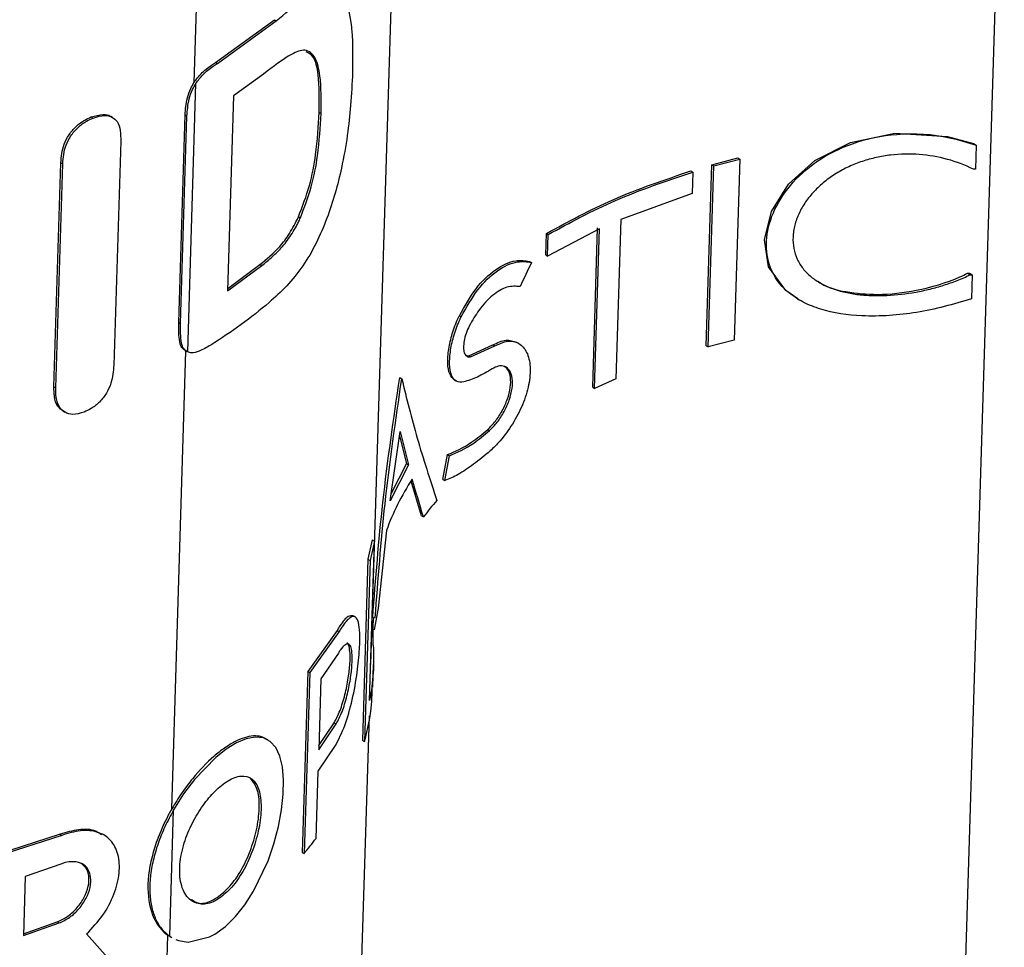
# Paper-space layout '1012-790 Hybird 2way' of a CAD drawing. Header units: millimetres. Extents: x 51 to 2966, y 67 to 3970.
# Tile 112 of 116: x 2514 to 2591, y 2897 to 2970. Entities that reach past the tile are written whole.
import ezdxf

# ---------------------------------------------------------------- set-up
doc = ezdxf.new("R2010")
doc.units = ezdxf.units.MM

psp = doc.layouts.new('1012-790 Hybird 2way')

# ---------------------------------------------------------------- linework, layer by layer
at = {"color": 8, "linetype": 'Continuous', "lineweight": 25}
for p, q in [((2527.689, 2964.871), (2533.445, 3151.915)), ((2584.748, 2778.174), (2591.401, 2994.345)), ((2525.931, 2907.751), (2527.039, 2943.749))]:
    psp.add_line(p, q, dxfattribs=at)
at = {"color": 7, "linetype": 'Continuous', "lineweight": 25}
for p, q in [((2541.596, 2919.097), (2543.416, 2978.216)), ((2529.372, 2966.441), (2534.009, 2969.798)), ((2529.513, 2966.359), (2534.152, 2969.715)), ((2534.009, 2969.798), (2534.152, 2969.715)), ((2529.372, 2966.441), (2529.513, 2966.359)), ((2533.147, 2965.52), (2530.793, 2963.8)), ((2527.18, 2943.673), (2527.83, 2964.79)), ((2530.793, 2963.8), (2530.322, 2948.482)), ((2519.599, 2962.152), (2519.744, 2962.068)), ((2521.271, 2962.112), (2521.128, 2962.195)), ((2526.477, 2945.991), (2526.979, 2962.307)), ((2526.618, 2945.909), (2527.12, 2962.226)), ((2526.979, 2962.307), (2527.12, 2962.226)), ((2537.521, 2962.502), (2537.67, 2962.416)), ((2521.915, 2960.249), (2521.373, 2942.633)), ((2588.99, 2960.055), (2589.191, 2959.939)), ((2589.191, 2959.939), (2589.133, 2958.039)), ((2568.397, 2958.392), (2570.445, 2958.932)), ((2568.547, 2958.306), (2570.597, 2958.844)), ((2570.597, 2958.844), (2570.159, 2944.615)), ((2570.445, 2958.932), (2570.597, 2958.844)), ((2516.663, 2940.94), (2517.205, 2958.557)), ((2516.809, 2940.856), (2517.351, 2958.472)), ((2517.205, 2958.557), (2517.351, 2958.472)), ((2566.753, 2957.907), (2566.901, 2957.822)), ((2567.959, 2944.163), (2568.397, 2958.392)), ((2568.109, 2944.077), (2568.547, 2958.306)), ((2568.397, 2958.392), (2568.547, 2958.306)), ((2589.133, 2958.039), (2588.966, 2958.039)), ((2566.901, 2957.822), (2566.848, 2956.13)), ((2566.848, 2956.13), (2561.25, 2954.099)), ((2535.894, 2954.295), (2536.04, 2954.211)), ((2561.25, 2954.099), (2560.864, 2941.563)), ((2559.562, 2953.351), (2555.482, 2951.218)), ((2559.034, 2940.897), (2559.42, 2953.433)), ((2559.176, 2940.815), (2559.562, 2953.351)), ((2555.341, 2951.3), (2555.393, 2952.992)), ((2555.393, 2952.992), (2555.535, 2952.91)), ((2555.482, 2951.218), (2555.535, 2952.91)), ((2555.341, 2951.3), (2555.482, 2951.218)), ((2530.322, 2948.482), (2533.008, 2950.465)), ((2530.328, 2948.673), (2532.864, 2950.548)), ((2532.864, 2950.548), (2533.008, 2950.465)), ((2554.073, 2950.801), (2554.215, 2950.719)), ((2588.51, 2949.858), (2588.676, 2949.858)), ((2588.51, 2949.858), (2588.71, 2949.742)), ((2588.676, 2949.858), (2588.877, 2949.742)), ((2588.877, 2949.742), (2588.819, 2947.842)), ((2575.149, 2947.839), (2575.31, 2947.746)), ((2548.548, 2946.528), (2548.694, 2946.444)), ((2526.477, 2945.991), (2526.618, 2945.909)), ((2549.278, 2943.383), (2551.19, 2944.228)), ((2549.423, 2943.3), (2551.333, 2944.145)), ((2551.19, 2944.228), (2551.333, 2944.145)), ((2553.21, 2944.345), (2553.068, 2944.427)), ((2567.959, 2944.163), (2568.109, 2944.077)), ((2570.159, 2944.615), (2568.109, 2944.077)), ((2526.961, 2943.794), (2527.103, 2943.712)), ((2549.278, 2943.383), (2549.423, 2943.3)), ((2543.857, 2941.656), (2544.019, 2941.563)), ((2516.663, 2940.94), (2516.809, 2940.856)), ((2548.163, 2941.463), (2548.309, 2941.378)), ((2559.034, 2940.897), (2559.176, 2940.815)), ((2560.864, 2941.563), (2559.176, 2940.815)), ((2517.366, 2939.037), (2517.512, 2938.953)), ((2543.109, 2931.972), (2543.892, 2937.434)), ((2543.841, 2937.081), (2544.383, 2934.902)), ((2543.892, 2937.434), (2544.54, 2934.811)), ((2550.779, 2937.587), (2550.922, 2937.505)), ((2547.256, 2933.648), (2547.613, 2935.607)), ((2547.403, 2933.563), (2547.76, 2935.522)), ((2547.613, 2935.607), (2547.76, 2935.522)), ((2544.54, 2934.811), (2543.109, 2931.972)), ((2544.383, 2934.902), (2543.193, 2932.561)), ((2544.383, 2934.902), (2544.54, 2934.811)), ((2545.572, 2930.802), (2544.765, 2933.525)), ((2547.256, 2933.648), (2547.403, 2933.563)), ((2545.572, 2930.802), (2545.723, 2930.715)), ((2542.815, 2929.645), (2542.163, 2923.535)), ((2541.696, 2928.918), (2541.355, 2927.392)), ((2541.492, 2916.276), (2541.877, 2928.812)), ((2541.877, 2928.812), (2541.53, 2927.291)), ((2541.696, 2928.918), (2541.877, 2928.812)), ((2541.355, 2927.392), (2540.917, 2913.164)), ((2541.53, 2927.291), (2541.092, 2913.062)), ((2541.355, 2927.392), (2541.53, 2927.291)), ((2542.163, 2923.535), (2541.843, 2921.833)), ((2540.357, 2922.847), (2540.193, 2922.941)), ((2541.711, 2922.83), (2541.813, 2922.771)), ((2538.93, 2921.784), (2536.626, 2918.564)), ((2539.087, 2921.694), (2536.776, 2918.477)), ((2538.93, 2921.784), (2539.087, 2921.694)), ((2539.035, 2920.001), (2537.658, 2917.968)), ((2536.626, 2918.564), (2536.188, 2904.335)), ((2536.776, 2918.477), (2536.338, 2904.249)), ((2536.626, 2918.564), (2536.776, 2918.477)), ((2541.742, 2917.316), (2541.796, 2919.095)), ((2537.658, 2917.968), (2537.487, 2912.403)), ((2537.497, 2912.731), (2538.707, 2914.527)), ((2538.707, 2914.527), (2538.864, 2914.436)), ((2540.793, 2892.993), (2541.472, 2915.068)), ((2537.487, 2912.403), (2538.864, 2914.436)), ((2533.476, 2913.184), (2533.331, 2913.268)), ((2540.917, 2913.164), (2541.092, 2913.062)), ((2537.435, 2910.71), (2538.812, 2912.744)), ((2537.272, 2905.432), (2537.435, 2910.71)), ((2525.766, 2897.736), (2526.072, 2907.67)), ((2517.142, 2905.758), (2510.858, 2903.727)), ((2517.287, 2905.674), (2511.008, 2903.64)), ((2517.142, 2905.758), (2517.287, 2905.674)), ((2520.578, 2905.702), (2520.435, 2905.784)), ((2536.188, 2904.335), (2536.338, 2904.249)), ((2517.218, 2903.418), (2514.401, 2902.428)), ((2514.401, 2902.428), (2514.259, 2897.794)), ((2514.259, 2897.794), (2517.075, 2898.783)), ((2514.263, 2897.931), (2516.93, 2898.867)), ((2516.93, 2898.867), (2517.075, 2898.783)), ((2522.731, 2893.997), (2519.232, 2897.921)), ((2524.829, 2871.97), (2525.625, 2897.818)), ((2525.625, 2897.818), (2525.803, 2897.731)), ((2525.766, 2897.736), (2525.945, 2897.649)), ((2525.793, 2897.712), (2525.935, 2897.63))]:
    psp.add_line(p, q, dxfattribs=at)
at = {"color": 7, "linetype": 'Continuous', "lineweight": 25, "flags": 128}
for points in [[(2575.163, 2947.861), (2574.209, 2948.502), (2572.864, 2950.376), (2572.541, 2952.495), (2573.085, 2954.715), (2574.426, 2956.86), (2576.512, 2958.739), (2579.304, 2960.155), (2582.792, 2960.888), (2586.921, 2960.628), (2588.99, 2960.055), (2588.99, 2960.055)], [(2526.259, 2897.496), (2526.452, 2897.402), (2527.222, 2897.277), (2528.898, 2897.682), (2529.318, 2897.912), (2530.143, 2898.513), (2530.937, 2899.29), (2531.682, 2900.219), (2532.362, 2901.273), (2533.498, 2903.66), (2533.962, 2905.011), (2534.318, 2906.361), (2534.563, 2907.673), (2534.696, 2908.912), (2534.717, 2910.047), (2534.625, 2911.049), (2534.419, 2911.896), (2534.101, 2912.569), (2533.672, 2913.052), (2533.133, 2913.332), (2532.492, 2913.402), (2531.781, 2913.267), (2531.017, 2912.943), (2530.215, 2912.449), (2529.39, 2911.798), (2527.717, 2910.058), (2526.865, 2908.926), (2526.072, 2907.67), (2526.072, 2907.67)]]:
    psp.add_lwpolyline(points, dxfattribs=at)
at = {"color": 7, "linetype": 'Continuous', "lineweight": 25}
for points, knots in [([(2534.152, 2969.715), (2534.829, 2970.273), (2535.843, 2971.11), (2537.027, 2971.932), (2537.883, 2972.332), (2538.342, 2972.279), (2538.589, 2972.25)], [0, 0, 0, 0, 0.383581, 0.575307, 0.771534, 1, 1, 1, 1]), ([(2539.168, 2971.897), (2539.17, 2971.895), (2539.372, 2971.773), (2539.633, 2971.222), (2539.939, 2970.218), (2540.173, 2968.477), (2540.156, 2966.792), (2540.145, 2965.661)], [0, 0, 0, 0, 0.001953, 0.200591, 0.39435, 0.593113, 1, 1, 1, 1]), ([(2537.67, 2962.416), (2537.684, 2963.467), (2537.707, 2965.189), (2537.263, 2966.898), (2536.507, 2967.575), (2535.105, 2967.04), (2533.909, 2966.111), (2533.147, 2965.52)], [0, 0, 0, 0, 0.260579, 0.426994, 0.593902, 0.741502, 1, 1, 1, 1]), ([(2537.521, 2962.502), (2537.529, 2963.539), (2537.542, 2965.237), (2537.188, 2966.909), (2536.703, 2967.174), (2536.506, 2967.282)], [0, 0, 0, 0, 0.481898, 0.789649, 1, 1, 1, 1]), ([(2527.689, 2964.871), (2527.864, 2965.105), (2528.28, 2965.657), (2528.885, 2966.118), (2529.263, 2966.369), (2529.372, 2966.441)], [0, 0, 0, 0, 0.342826, 0.811796, 1, 1, 1, 1]), ([(2527.83, 2964.79), (2528.006, 2965.023), (2528.422, 2965.576), (2529.027, 2966.036), (2529.405, 2966.287), (2529.513, 2966.359)], [0, 0, 0, 0, 0.342829, 0.811815, 1, 1, 1, 1]), ([(2540.145, 2965.661), (2540.107, 2964.807), (2540.038, 2963.241), (2539.76, 2960.701), (2539.346, 2958.356), (2538.8, 2956.138), (2538.358, 2954.844), (2538.134, 2954.187)], [0, 0, 0, 0, 0.2486621, 0.4562062, 0.6708731, 0.8329492, 1, 1, 1, 1]), ([(2526.979, 2962.307), (2527.012, 2962.746), (2527.062, 2963.413), (2527.362, 2964.321), (2527.596, 2964.715), (2527.689, 2964.871)], [0, 0, 0, 0, 0.537919, 0.817326, 1, 1, 1, 1]), ([(2527.12, 2962.226), (2527.154, 2962.665), (2527.204, 2963.331), (2527.503, 2964.239), (2527.737, 2964.634), (2527.83, 2964.79)], [0, 0, 0, 0, 0.537919, 0.817326, 1, 1, 1, 1]), ([(2517.205, 2958.557), (2517.247, 2959.035), (2517.309, 2959.755), (2517.817, 2960.758), (2518.388, 2961.427), (2519.018, 2961.901), (2519.427, 2962.077), (2519.599, 2962.152)], [0, 0, 0, 0, 0.3496299, 0.5263913, 0.7033939, 0.8747959, 1, 1, 1, 1]), ([(2517.351, 2958.472), (2517.392, 2958.951), (2517.455, 2959.671), (2517.963, 2960.674), (2518.533, 2961.344), (2519.163, 2961.818), (2519.571, 2961.994), (2519.744, 2962.068)], [0, 0, 0, 0, 0.349653, 0.526416, 0.70341, 0.874795, 1, 1, 1, 1]), ([(2519.599, 2962.152), (2519.915, 2962.242), (2520.456, 2962.396), (2520.968, 2962.328), (2521.11, 2962.197), (2521.122, 2962.186)], [0, 0, 0, 0, 0.56051, 0.962947, 1, 1, 1, 1]), ([(2519.744, 2962.068), (2520.064, 2962.165), (2520.615, 2962.331), (2521.256, 2962.172), (2521.695, 2961.777), (2521.913, 2961.101), (2521.914, 2960.533), (2521.915, 2960.249)], [0, 0, 0, 0, 0.232483, 0.399391, 0.566239, 0.783164, 1, 1, 1, 1]), ([(2535.894, 2954.295), (2536.207, 2955.114), (2536.832, 2956.749), (2537.357, 2959.637), (2537.459, 2961.428), (2537.521, 2962.502)], [0, 0, 0, 0, 0.286212, 0.572047, 1, 1, 1, 1]), ([(2536.04, 2954.211), (2536.354, 2955.029), (2536.98, 2956.664), (2537.506, 2959.551), (2537.608, 2961.342), (2537.67, 2962.416)], [0, 0, 0, 0, 0.286209, 0.572037, 1, 1, 1, 1]), ([(2588.819, 2947.842), (2587.397, 2947.433), (2585.293, 2946.828), (2582.35, 2946.511), (2579.763, 2946.466), (2577.416, 2946.815), (2575.528, 2947.569), (2574.041, 2948.553), (2572.884, 2950.143), (2572.549, 2952.357), (2573.112, 2954.65), (2574.497, 2956.859), (2576.652, 2958.79), (2579.547, 2960.242), (2583.147, 2960.966), (2586.498, 2960.769), (2588.497, 2960.153), (2589.191, 2959.939)], [0, 0, 0, 0, 0.103761, 0.153491, 0.204536, 0.285989, 0.326368, 0.368313, 0.438953, 0.503076, 0.565545, 0.629001, 0.69565, 0.76837, 0.851105, 0.948313, 1, 1, 1, 1]), ([(2588.966, 2958.039), (2588.316, 2958.369), (2587.632, 2958.626), (2586.21, 2959.012), (2585.464, 2959.14), (2583.971, 2959.253), (2583.22, 2959.241), (2582.086, 2959.109), (2581.707, 2959.045), (2580.965, 2958.881), (2580.599, 2958.781), (2579.88, 2958.54), (2579.526, 2958.4), (2578.831, 2958.077), (2578.496, 2957.897), (2577.857, 2957.502), (2577.552, 2957.287), (2576.972, 2956.818), (2576.698, 2956.564), (2576.202, 2956.035), (2575.978, 2955.759), (2575.68, 2955.327), (2575.586, 2955.179), (2575.413, 2954.879), (2575.333, 2954.725), (2575.117, 2954.265), (2575.006, 2953.956), (2574.886, 2953.491), (2574.854, 2953.335), (2574.806, 2953.023), (2574.791, 2952.866), (2574.772, 2952.404), (2574.793, 2952.106), (2574.903, 2951.526), (2574.994, 2951.242), (2575.238, 2950.711), (2575.391, 2950.463), (2575.757, 2949.998), (2575.972, 2949.781), (2576.445, 2949.393), (2576.705, 2949.219), (2577.27, 2948.909), (2577.574, 2948.773), (2578.206, 2948.543), (2578.537, 2948.448), (2579.226, 2948.292), (2579.582, 2948.232), (2580.303, 2948.147), (2580.67, 2948.121), (2581.416, 2948.098), (2581.796, 2948.102), (2582.93, 2948.155), (2583.685, 2948.244), (2584.817, 2948.449), (2585.192, 2948.529), (2585.927, 2948.71), (2586.289, 2948.812), (2587.002, 2949.038), (2587.353, 2949.161), (2588.043, 2949.433), (2588.382, 2949.582), (2588.71, 2949.742)], [0, 0, 0, 0, 0.0625, 0.0625, 0.125, 0.125, 0.1875, 0.1875, 0.21875, 0.21875, 0.25, 0.25, 0.28125, 0.28125, 0.3125, 0.3125, 0.34375, 0.34375, 0.375, 0.375, 0.40625, 0.40625, 0.421875, 0.421875, 0.4375, 0.4375, 0.46875, 0.46875, 0.484375, 0.484375, 0.5, 0.5, 0.53125, 0.53125, 0.5625, 0.5625, 0.59375, 0.59375, 0.625, 0.625, 0.65625, 0.65625, 0.6875, 0.6875, 0.71875, 0.71875, 0.75, 0.75, 0.78125, 0.78125, 0.8125, 0.8125, 0.875, 0.875, 0.90625, 0.90625, 0.9375, 0.9375, 0.96875, 0.96875, 1, 1, 1, 1]), ([(2555.393, 2952.992), (2557.104, 2953.925), (2560.566, 2955.813), (2564.675, 2957.204), (2566.753, 2957.907)], [0, 0, 0, 0, 0.494229, 1, 1, 1, 1]), ([(2555.535, 2952.91), (2557.246, 2953.844), (2560.708, 2955.732), (2564.821, 2957.12), (2566.901, 2957.822)], [0, 0, 0, 0, 0.494177, 1, 1, 1, 1]), ([(2532.864, 2950.548), (2533.393, 2950.984), (2534.202, 2951.651), (2535.225, 2952.96), (2535.666, 2953.841), (2535.894, 2954.295)], [0, 0, 0, 0, 0.477259, 0.730295, 1, 1, 1, 1]), ([(2533.008, 2950.465), (2533.291, 2950.695), (2533.568, 2950.925), (2533.977, 2951.292), (2534.112, 2951.418), (2534.379, 2951.684), (2534.511, 2951.828), (2534.772, 2952.132), (2534.899, 2952.293), (2535.15, 2952.63), (2535.273, 2952.807), (2535.511, 2953.179), (2535.625, 2953.372), (2535.787, 2953.676), (2535.839, 2953.78), (2535.941, 2953.993), (2535.991, 2954.102), (2536.04, 2954.211)], [0, 0, 0, 0, 0.25, 0.25, 0.375, 0.375, 0.5, 0.5, 0.625, 0.625, 0.75, 0.75, 0.875, 0.875, 0.9375, 0.9375, 1, 1, 1, 1]), ([(2538.134, 2954.187), (2537.86, 2953.518), (2537.301, 2952.149), (2536.223, 2950.351), (2534.984, 2948.812), (2534.05, 2947.976), (2533.578, 2947.553)], [0, 0, 0, 0, 0.2327326, 0.475532, 0.7348175, 1, 1, 1, 1]), ([(2548.548, 2946.528), (2548.966, 2947.271), (2549.802, 2948.758), (2551.376, 2950.255), (2552.876, 2950.954), (2553.715, 2950.847), (2554.073, 2950.801)], [0, 0, 0, 0, 0.268304, 0.536689, 0.802407, 1, 1, 1, 1]), ([(2548.694, 2946.444), (2549.111, 2947.187), (2549.946, 2948.675), (2551.52, 2950.173), (2553.018, 2950.872), (2553.857, 2950.765), (2554.215, 2950.719)], [0, 0, 0, 0, 0.268357, 0.536794, 0.80253, 1, 1, 1, 1]), ([(2576.761, 2949.244), (2576.845, 2949.18), (2577.418, 2948.742), (2579.03, 2948.345), (2581.564, 2948.109), (2584.685, 2948.472), (2587.064, 2949.174), (2588.309, 2949.762), (2588.51, 2949.858)], [0, 0, 0, 0, 0.030987, 0.211147, 0.416334, 0.658565, 0.944683, 1, 1, 1, 1]), ([(2553.332, 2948.817), (2552.992, 2948.841), (2552.311, 2948.891), (2551.15, 2948.195), (2550.117, 2947.1), (2549.571, 2946.143), (2549.327, 2945.717)], [0, 0, 0, 0, 0.262076, 0.524092, 0.787812, 1, 1, 1, 1]), ([(2548.164, 2941.464), (2548.023, 2941.597), (2547.742, 2941.86), (2547.6, 2942.751), (2547.674, 2943.872), (2547.961, 2945.118), (2548.299, 2946.014), (2548.516, 2946.462), (2548.548, 2946.528)], [0, 0, 0, 0, 0.201217, 0.399906, 0.590912, 0.77801, 0.967408, 1, 1, 1, 1]), ([(2548.885, 2941.319), (2548.682, 2941.307), (2548.275, 2941.284), (2547.9, 2941.797), (2547.745, 2942.66), (2547.823, 2943.789), (2548.108, 2945.032), (2548.445, 2945.929), (2548.662, 2946.378), (2548.694, 2946.444)], [0, 0, 0, 0, 0.168423, 0.336967, 0.501914, 0.660432, 0.81568, 0.972867, 1, 1, 1, 1]), ([(2527.039, 2943.755), (2526.922, 2943.829), (2526.69, 2943.976), (2526.465, 2944.738), (2526.472, 2945.461), (2526.477, 2945.991)], [0, 0, 0, 0, 0.210628, 0.421114, 1, 1, 1, 1]), ([(2527.18, 2943.673), (2527.064, 2943.747), (2526.831, 2943.894), (2526.607, 2944.657), (2526.613, 2945.379), (2526.618, 2945.909)], [0, 0, 0, 0, 0.210629, 0.421114, 1, 1, 1, 1]), ([(2549.327, 2945.717), (2549.238, 2945.526), (2549.061, 2945.145), (2548.907, 2944.542), (2548.857, 2944.006), (2548.919, 2943.589), (2549.085, 2943.331), (2549.276, 2943.273), (2549.399, 2943.296), (2549.423, 2943.3)], [0, 0, 0, 0, 0.1614961, 0.3231079, 0.4820461, 0.6394792, 0.7987202, 0.9620665, 1, 1, 1, 1]), ([(2528.999, 2944.213), (2528.691, 2944.034), (2528.173, 2943.733), (2527.536, 2943.565), (2527.273, 2943.645), (2527.18, 2943.673)], [0, 0, 0, 0, 0.48739, 0.818456, 1, 1, 1, 1]), ([(2551.333, 2944.145), (2551.677, 2944.309), (2552.366, 2944.636), (2553.263, 2944.422), (2553.897, 2943.713), (2554.176, 2942.56), (2554.057, 2941.112), (2553.557, 2939.526), (2552.753, 2937.986), (2551.836, 2936.723), (2551.23, 2936.144), (2550.966, 2935.892)], [0, 0, 0, 0, 0.114998, 0.230022, 0.344461, 0.458626, 0.572691, 0.68661, 0.800207, 0.913319, 1, 1, 1, 1]), ([(2551.19, 2944.228), (2551.538, 2944.399), (2552.23, 2944.738), (2552.789, 2944.528), (2553.066, 2944.423)], [0, 0, 0, 0, 0.503558, 1, 1, 1, 1]), ([(2549.065, 2943.414), (2549.11, 2943.393), (2549.174, 2943.362), (2549.254, 2943.378), (2549.278, 2943.383)], [0, 0, 0, 0, 0.707984, 1, 1, 1, 1]), ([(2521.373, 2942.633), (2521.336, 2942.169), (2521.28, 2941.459), (2520.824, 2940.433), (2520.273, 2939.725), (2519.641, 2939.219), (2519.218, 2939.03), (2519.032, 2938.947)], [0, 0, 0, 0, 0.33628, 0.514693, 0.69392, 0.865371, 1, 1, 1, 1]), ([(2550.779, 2937.587), (2550.982, 2937.789), (2551.388, 2938.193), (2551.94, 2939.051), (2552.356, 2939.98), (2552.586, 2940.904), (2552.595, 2941.708), (2552.418, 2942.301), (2552.169, 2942.467), (2552.059, 2942.541)], [0, 0, 0, 0, 0.14822, 0.296494, 0.443622, 0.590199, 0.736934, 0.884079, 1, 1, 1, 1]), ([(2550.922, 2937.505), (2551.125, 2937.707), (2551.531, 2938.111), (2552.082, 2938.969), (2552.498, 2939.898), (2552.727, 2940.821), (2552.74, 2941.631), (2552.535, 2942.244), (2552.141, 2942.58), (2551.647, 2942.616), (2551.293, 2942.433), (2551.137, 2942.352)], [0, 0, 0, 0, 0.114343, 0.228726, 0.342222, 0.455287, 0.56847, 0.681975, 0.795864, 0.91025, 1, 1, 1, 1]), ([(2541.734, 2922.816), (2541.969, 2925.829), (2542.461, 2932.159), (2543.377, 2938.39), (2543.857, 2941.656)], [0, 0, 0, 0, 0.475918, 1, 1, 1, 1]), ([(2551.137, 2942.352), (2550.734, 2942.115), (2549.917, 2941.633), (2549.232, 2941.424), (2548.885, 2941.319)], [0, 0, 0, 0, 0.493135, 1, 1, 1, 1]), ([(2517.372, 2939.045), (2517.228, 2939.152), (2516.867, 2939.419), (2516.671, 2940.129), (2516.665, 2940.69), (2516.663, 2940.94)], [0, 0, 0, 0, 0.269637, 0.674017, 1, 1, 1, 1]), ([(2519.032, 2938.947), (2518.726, 2938.857), (2518.18, 2938.698), (2517.524, 2938.897), (2517.031, 2939.335), (2516.814, 2940.042), (2516.81, 2940.604), (2516.809, 2940.856)], [0, 0, 0, 0, 0.22093, 0.394403, 0.567488, 0.807017, 1, 1, 1, 1]), ([(2541.925, 2922.78), (2542.153, 2925.771), (2542.634, 2932.082), (2543.541, 2938.295), (2544.019, 2941.563)], [0, 0, 0, 0, 0.47395, 1, 1, 1, 1]), ([(2544.019, 2941.563), (2544.397, 2940.026), (2545.154, 2936.948), (2546.236, 2933.647), (2546.777, 2931.995)], [0, 0, 0, 0, 0.499513, 1, 1, 1, 1]), ([(2547.613, 2935.607), (2548.222, 2935.856), (2549.169, 2936.242), (2550.354, 2937.233), (2550.779, 2937.587)], [0, 0, 0, 0, 0.641839, 1, 1, 1, 1]), ([(2547.76, 2935.522), (2548.367, 2935.771), (2549.313, 2936.159), (2550.498, 2937.15), (2550.922, 2937.505)], [0, 0, 0, 0, 0.641831, 1, 1, 1, 1]), ([(2550.966, 2935.892), (2550.526, 2935.526), (2549.633, 2934.781), (2548.427, 2933.993), (2547.742, 2933.705), (2547.403, 2933.563)], [0, 0, 0, 0, 0.328746, 0.667477, 1, 1, 1, 1]), ([(2538.812, 2912.744), (2539.061, 2913.228), (2539.56, 2914.197), (2540.14, 2916.273), (2540.529, 2918.426), (2540.711, 2920.29), (2540.73, 2921.629), (2540.622, 2922.499), (2540.377, 2922.937), (2539.956, 2922.857), (2539.486, 2922.327), (2539.164, 2921.816), (2539.087, 2921.694)], [0, 0, 0, 0, 0.123661, 0.247444, 0.365929, 0.46825, 0.556468, 0.64208, 0.735219, 0.841862, 0.962125, 1, 1, 1, 1]), ([(2540.188, 2922.931), (2540.064, 2922.945), (2539.796, 2922.976), (2539.326, 2922.417), (2539.007, 2921.906), (2538.93, 2921.784)], [0, 0, 0, 0, 0.392634, 0.854744, 1, 1, 1, 1]), ([(2538.707, 2914.527), (2538.862, 2914.825), (2539.172, 2915.42), (2539.557, 2916.692), (2539.824, 2918.009), (2539.952, 2919.155), (2539.966, 2920.011), (2539.877, 2920.544), (2539.783, 2920.802), (2539.697, 2920.789), (2539.696, 2920.789)], [0, 0, 0, 0, 0.166528, 0.333308, 0.49091, 0.628624, 0.750627, 0.869717, 0.997346, 1, 1, 1, 1]), ([(2538.864, 2914.436), (2539.019, 2914.733), (2539.331, 2915.328), (2539.717, 2916.597), (2539.985, 2917.911), (2540.116, 2919.06), (2540.128, 2919.909), (2540.045, 2920.473), (2539.868, 2920.758), (2539.581, 2920.713), (2539.28, 2920.389), (2539.083, 2920.077), (2539.035, 2920.001)], [0, 0, 0, 0, 0.123048, 0.246283, 0.362794, 0.464732, 0.555133, 0.643378, 0.737883, 0.843919, 0.96225, 1, 1, 1, 1]), ([(2541.092, 2913.062), (2541.329, 2914.032), (2541.681, 2915.474), (2541.684, 2916.929), (2541.685, 2917.406)], [0, 0, 0, 0, 0.6723861, 1, 1, 1, 1]), ([(2533.318, 2913.244), (2533.211, 2913.308), (2532.932, 2913.477), (2532.368, 2913.515), (2531.658, 2913.386), (2530.888, 2913.058), (2530.081, 2912.56), (2528.967, 2911.683), (2527.804, 2910.471), (2526.696, 2909.012), (2526.188, 2908.176), (2525.931, 2907.751)], [0, 0, 0, 0, 0.066527, 0.174568, 0.279281, 0.381043, 0.480665, 0.579259, 0.778569, 0.887543, 1, 1, 1, 1]), ([(2529.784, 2900.8), (2530.118, 2901.088), (2530.786, 2901.663), (2531.662, 2903.013), (2532.364, 2904.577), (2532.837, 2906.285), (2533.014, 2907.945), (2532.837, 2909.326), (2532.293, 2910.202), (2531.436, 2910.441), (2530.4, 2910.061), (2529.34, 2909.212), (2528.352, 2908.038), (2527.494, 2906.619), (2526.837, 2905.013), (2526.497, 2903.336), (2526.586, 2901.801), (2527.141, 2900.673), (2528.058, 2900.178), (2529.007, 2900.307), (2529.582, 2900.672), (2529.784, 2900.8)], [0, 0, 0, 0, 0.04792, 0.095769, 0.145833, 0.199605, 0.256962, 0.316699, 0.376707, 0.434211, 0.486945, 0.535134, 0.581664, 0.629679, 0.681481, 0.738273, 0.798709, 0.859826, 0.918112, 0.971242, 1, 1, 1, 1]), ([(2529.642, 2900.883), (2529.976, 2901.17), (2530.643, 2901.745), (2531.519, 2903.096), (2532.22, 2904.66), (2532.694, 2906.37), (2532.865, 2908.021), (2532.71, 2909.435), (2532.293, 2909.934), (2532.085, 2910.183)], [0, 0, 0, 0, 0.127355, 0.254525, 0.387582, 0.530487, 0.682898, 0.841623, 1, 1, 1, 1]), ([(2525.931, 2907.751), (2525.649, 2907.26), (2525.394, 2906.759), (2524.943, 2905.749), (2524.749, 2905.241), (2524.269, 2903.731), (2524.088, 2902.743), (2524.032, 2900.93), (2524.157, 2900.101), (2524.559, 2899.067), (2524.728, 2898.758), (2525.131, 2898.221), (2525.364, 2897.996), (2525.625, 2897.818)], [0, 0, 0, 0, 0.125, 0.125, 0.25, 0.25, 0.5, 0.5, 0.75, 0.75, 0.875, 0.875, 1, 1, 1, 1]), ([(2526.072, 2907.67), (2525.836, 2907.233), (2525.364, 2906.36), (2524.828, 2905.018), (2524.439, 2903.693), (2524.22, 2902.413), (2524.174, 2901.208), (2524.303, 2900.108), (2524.609, 2899.138), (2525.082, 2898.303), (2525.536, 2897.927), (2525.766, 2897.736)], [0, 0, 0, 0, 0.109943, 0.219861, 0.329764, 0.439654, 0.54954, 0.659431, 0.769328, 0.882893, 1, 1, 1, 1]), ([(2520.396, 2905.718), (2520.256, 2905.818), (2519.795, 2906.153), (2518.653, 2906.198), (2517.636, 2905.902), (2517.142, 2905.758)], [0, 0, 0, 0, 0.182038, 0.602859, 1, 1, 1, 1]), ([(2519.232, 2897.921), (2519.678, 2898.39), (2520.572, 2899.328), (2521.45, 2901.048), (2521.871, 2902.738), (2521.778, 2904.229), (2521.19, 2905.354), (2520.157, 2905.992), (2518.809, 2906.131), (2517.784, 2905.824), (2517.287, 2905.674)], [0, 0, 0, 0, 0.1272, 0.254433, 0.380919, 0.506843, 0.632309, 0.757315, 0.8822, 1, 1, 1, 1]), ([(2516.93, 2898.867), (2517.212, 2899), (2517.776, 2899.266), (2518.522, 2899.972), (2519.083, 2900.8), (2519.403, 2901.672), (2519.45, 2902.47), (2519.249, 2903.126), (2518.926, 2903.371), (2518.768, 2903.491)], [0, 0, 0, 0, 0.147342, 0.294741, 0.440618, 0.584276, 0.726128, 0.866792, 1, 1, 1, 1]), ([(2517.075, 2898.783), (2517.357, 2898.917), (2517.92, 2899.183), (2518.665, 2899.889), (2519.226, 2900.717), (2519.545, 2901.588), (2519.596, 2902.391), (2519.379, 2903.041), (2518.921, 2903.473), (2518.267, 2903.644), (2517.661, 2903.572), (2517.304, 2903.448), (2517.218, 2903.418)], [0, 0, 0, 0, 0.110326, 0.220695, 0.329933, 0.43752, 0.543768, 0.64913, 0.754135, 0.859506, 0.966164, 1, 1, 1, 1]), ([(2527.49, 2900.625), (2527.647, 2900.518), (2528.067, 2900.232), (2528.869, 2900.397), (2529.441, 2900.756), (2529.642, 2900.883)], [0, 0, 0, 0, 0.280331, 0.747209, 1, 1, 1, 1])]:
    psp.add_open_spline(points, degree=3, knots=knots, dxfattribs=at)
for points in [[(2554.215, 2950.719), (2553.916, 2950.087), (2553.622, 2949.453), (2553.332, 2948.817)], [(2588.71, 2949.742), (2588.766, 2949.742), (2588.822, 2949.742), (2588.877, 2949.742)], [(2533.578, 2947.553), (2532.182, 2946.38), (2530.655, 2945.267), (2528.999, 2944.213)], [(2544.846, 2933.686), (2543.987, 2932.37), (2543.31, 2931.023), (2542.815, 2929.645)], [(2545.723, 2930.715), (2545.411, 2931.719), (2545.118, 2932.71), (2544.846, 2933.686)], [(2546.777, 2931.995), (2546.406, 2931.573), (2546.055, 2931.147), (2545.723, 2930.715)], [(2541.779, 2920.627), (2541.741, 2921.342), (2541.753, 2922.056), (2541.813, 2922.771)], [(2541.779, 2920.627), (2541.857, 2919.173), (2541.76, 2917.723), (2541.492, 2916.276)], [(2536.338, 2904.249), (2536.663, 2904.639), (2536.975, 2905.034), (2537.272, 2905.432)]]:
    psp.add_open_spline(points, degree=3, dxfattribs=at)

doc.saveas('drawing.dxf')
